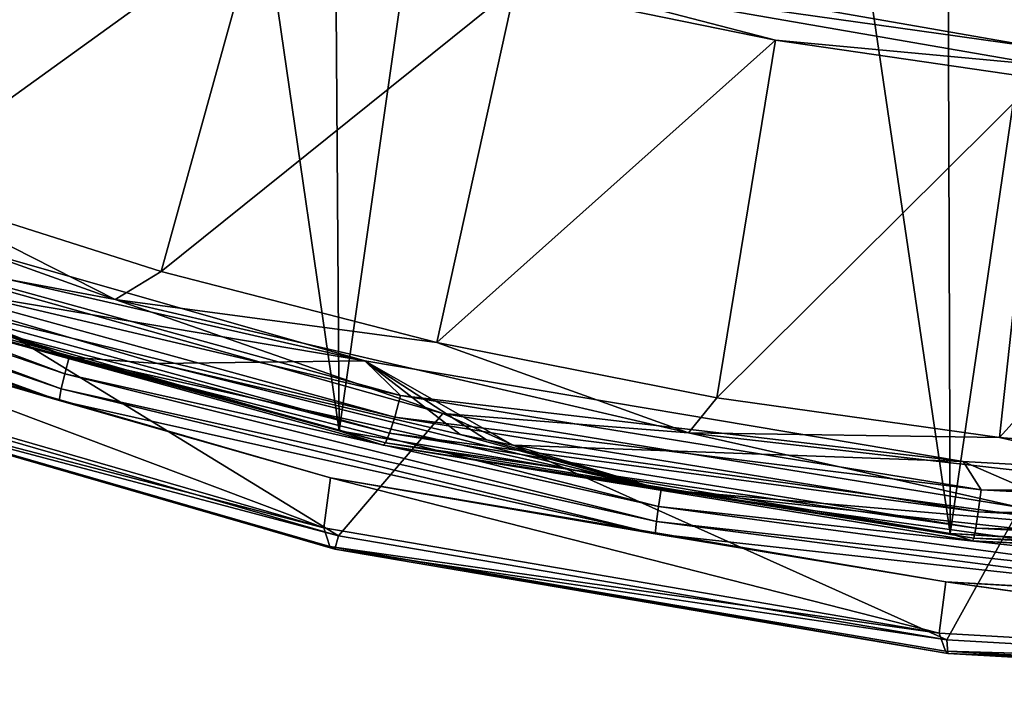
# Model space of a CAD drawing. Header units: metres. Extents: x -24 to 24, y -256 to 25.
# Tile 15 of 256: x -6.97 to -2.54, y -256.07 to -253.07. Entities that reach past the tile are written whole.
import ezdxf

# ---------------------------------------------------------------- set-up
doc = ezdxf.new("R2010")
doc.units = ezdxf.units.M
doc.layers.add('solid_DOMO_KURZ_SW0002', color=7, linetype='CONTINUOUS')

msp = doc.modelspace()

# ---------------------------------------------------------------- linework, layer by layer
at = {"layer": 'solid_DOMO_KURZ_SW0002'}
for points in [[(-6.967812, -245.065475, 178.381165), (-8.309704, -244.643814, 178.239014), (-8.209963, -254.150314, 147.20665)], [(-6.967812, -245.065475, 178.381165), (-8.209963, -254.150314, 147.20665), (-5.535779, -254.913849, 147.447403)], [(-5.602305, -245.412384, 178.498245), (-6.967812, -245.065475, 178.381165), (-5.535779, -254.913849, 147.447403)], [(-4.21804, -245.683334, 178.589767), (-5.602305, -245.412384, 178.498245), (-5.535779, -254.913849, 147.447403)], [(-4.21804, -245.683334, 178.589767), (-5.535779, -254.913849, 147.447403), (-2.786732, -255.376144, 147.593155)], [(-2.819851, -245.877441, 178.655396), (-4.21804, -245.683334, 178.589767), (-2.786732, -255.376144, 147.593155)], [(-1.412106, -245.994171, 178.69487), (-2.819851, -245.877441, 178.655396), (-2.786732, -255.376144, 147.593155)], [(-1.412106, -245.994171, 178.69487), (-2.786732, -255.376144, 147.593155), (0, -255.530945, 147.641968)], [(-7.028559, -252.23938, 139.892685), (-5.896584, -252.611877, 140.010132), (-7.556604, -253.809814, 141.902817)], [(-5.896584, -252.611877, 140.010132), (-6.336917, -254.197556, 142.02507), (-7.556604, -253.809814, 141.902817)], [(-5.896584, -252.611877, 140.010132), (-4.743105, -252.918503, 140.106812), (-6.336917, -254.197556, 142.02507)], [(-4.696085, -252.865036, 140.054932), (-4.704983, -252.785706, 140.018005), (-2.369138, -253.193817, 140.146683)], [(-2.343695, -252.99028, 140.083191), (-2.369138, -253.193817, 140.146683), (-4.704983, -252.785706, 140.018005)], [(-4.696085, -252.865036, 140.054932), (-3.572311, -253.158142, 140.182373), (-4.743105, -252.918503, 140.106812)], [(-2.365067, -253.269775, 140.182541), (-3.572311, -253.158142, 140.182373), (-4.696085, -252.865036, 140.054932)], [(-2.365067, -253.269775, 140.182541), (-4.696085, -252.865036, 140.054932), (-2.369138, -253.193817, 140.146683)], [(-4.743105, -252.918503, 140.106812), (-5.095558, -254.516617, 142.125671), (-6.336917, -254.197556, 142.02507)], [(-4.743105, -252.918503, 140.106812), (-3.572311, -253.158142, 140.182373), (-5.095558, -254.516617, 142.125671)], [(-3.572311, -253.158142, 140.182373), (-3.836754, -254.7659, 142.204269), (-5.095558, -254.516617, 142.125671)], [(-3.572311, -253.158142, 140.182373), (-2.388517, -253.329926, 140.236526), (-3.836754, -254.7659, 142.204269)], [(-2.365067, -253.269775, 140.182541), (-2.388517, -253.329926, 140.236526), (-3.572311, -253.158142, 140.182373)], [(-2.388517, -253.329926, 140.236526), (-2.564854, -254.94455, 142.26059), (-3.836754, -254.7659, 142.204269)], [(-2.388517, -253.329926, 140.236526), (-1.196258, -253.433212, 140.269104), (-2.564854, -254.94455, 142.26059)], [(-6.543554, -254.323807, 142.293274), (-7.596963, -254.125687, 142.501038), (-9.029879, -253.435211, 142.013123)], [(-7.556604, -253.809814, 141.902817), (-6.543554, -254.323807, 142.293274), (-9.029879, -253.435211, 142.013123)], [(-1.196258, -253.433212, 140.269104), (-1.284438, -255.051956, 142.294464), (-2.564854, -254.94455, 142.26059)], [(-9.352896, -253.773682, 146.51825), (-6.770153, -254.65802, 146.797089), (-9.325581, -253.701767, 146.532791)], [(-9.325581, -253.701767, 146.532791), (-6.750381, -254.583527, 146.810806), (-9.006572, -253.745529, 146.559341)], [(-6.770153, -254.65802, 146.797089), (-6.750381, -254.583527, 146.810806), (-9.325581, -253.701767, 146.532791)], [(-6.750381, -254.583527, 146.810806), (-7.693037, -254.216217, 146.707748), (-9.006572, -253.745529, 146.559341)], [(-9.374574, -253.838928, 146.480804), (-6.785845, -254.725327, 146.760284), (-9.352896, -253.773682, 146.51825)], [(-6.785845, -254.725327, 146.760284), (-6.770153, -254.65802, 146.797089), (-9.352896, -253.773682, 146.51825)], [(-7.556604, -253.809814, 141.902817), (-6.336917, -254.197556, 142.02507), (-6.543554, -254.323807, 142.293274)], [(-9.374574, -253.838928, 146.480804), (-9.38849, -253.891113, 146.424118), (-6.795918, -254.778824, 146.70401)], [(-9.374574, -253.838928, 146.480804), (-6.795918, -254.778824, 146.70401), (-6.785845, -254.725327, 146.760284)], [(-7.805502, -254.056, 146.674896), (-8.038058, -253.851578, 146.592773), (-5.419471, -254.599136, 146.828476)], [(-7.693037, -254.216217, 146.707748), (-5.419471, -254.599136, 146.828476), (-8.038058, -253.851578, 146.592773)], [(-6.795918, -254.778824, 146.70401), (-9.38849, -253.891113, 146.424118), (-8.265236, -254.350876, 146.488068)], [(-7.845183, -254.149277, 146.756195), (-7.805502, -254.056, 146.674896), (-5.258849, -254.755722, 146.895523)], [(-5.258849, -254.755722, 146.895523), (-7.805502, -254.056, 146.674896), (-5.419471, -254.599136, 146.828476)], [(-7.922236, -254.268707, 147.109711), (-5.535779, -254.913849, 147.447403), (-8.209963, -254.150314, 147.20665)], [(-7.596963, -254.125687, 142.501038), (-5.538115, -255.387329, 144.893097), (-8.19881, -254.617401, 144.65033)], [(-7.845183, -254.149277, 146.756195), (-5.285583, -254.852554, 146.977936), (-7.879314, -254.218628, 146.860641)], [(-7.845183, -254.149277, 146.756195), (-5.258849, -254.755722, 146.895523), (-5.285583, -254.852554, 146.977936)], [(-7.596963, -254.125687, 142.501038), (-5.069263, -254.836105, 142.725037), (-5.538115, -255.387329, 144.893097)], [(-6.543554, -254.323807, 142.293274), (-5.069263, -254.836105, 142.725037), (-7.596963, -254.125687, 142.501038)], [(-6.336917, -254.197556, 142.02507), (-5.095558, -254.516617, 142.125671), (-6.543554, -254.323807, 142.293274)], [(-7.879314, -254.218628, 146.860641), (-5.308579, -254.924957, 147.083344), (-7.90559, -254.259338, 146.981201)], [(-5.285583, -254.852554, 146.977936), (-5.308579, -254.924957, 147.083344), (-7.879314, -254.218628, 146.860641)], [(-6.352591, -254.612137, 146.832581), (-5.419471, -254.599136, 146.828476), (-7.693037, -254.216217, 146.707748)], [(-6.750381, -254.583527, 146.810806), (-6.352591, -254.612137, 146.832581), (-7.693037, -254.216217, 146.707748)], [(-7.90559, -254.259338, 146.981201), (-5.326282, -254.968033, 147.204651), (-7.922236, -254.268707, 147.109711)], [(-7.922236, -254.268707, 147.109711), (-5.337496, -254.978882, 147.333633), (-5.535779, -254.913849, 147.447403)], [(-5.326282, -254.968033, 147.204651), (-5.337496, -254.978882, 147.333633), (-7.922236, -254.268707, 147.109711)], [(-5.308579, -254.924957, 147.083344), (-5.326282, -254.968033, 147.204651), (-7.90559, -254.259338, 146.981201)], [(-3.96388, -254.92334, 142.4823), (-5.069263, -254.836105, 142.725037), (-6.543554, -254.323807, 142.293274)], [(-5.095558, -254.516617, 142.125671), (-3.96388, -254.92334, 142.4823), (-6.543554, -254.323807, 142.293274)], [(-8.265236, -254.350876, 146.488068), (-8.297783, -254.572327, 145.745895), (-5.604914, -255.350967, 145.991409)], [(-5.573969, -255.125168, 146.732208), (-8.265236, -254.350876, 146.488068), (-5.604914, -255.350967, 145.991409)], [(-6.795918, -254.778824, 146.70401), (-8.265236, -254.350876, 146.488068), (-5.573969, -255.125168, 146.732208)], [(-5.095558, -254.516617, 142.125671), (-3.836754, -254.7659, 142.204269), (-3.96388, -254.92334, 142.4823)], [(-5.604914, -255.350967, 145.991409), (-8.297783, -254.572327, 145.745895), (-8.269433, -254.65831, 145.38649)], [(-6.770153, -254.65802, 146.797089), (-4.098135, -255.25415, 146.985046), (-6.750381, -254.583527, 146.810806)], [(-6.750381, -254.583527, 146.810806), (-4.086167, -255.177902, 146.998215), (-6.352591, -254.612137, 146.832581)], [(-4.098135, -255.25415, 146.985046), (-4.086167, -255.177902, 146.998215), (-6.750381, -254.583527, 146.810806)], [(-4.991112, -254.93161, 146.933304), (-5.419471, -254.599136, 146.828476), (-6.352591, -254.612137, 146.832581)], [(-5.258849, -254.755722, 146.895523), (-5.419471, -254.599136, 146.828476), (-2.727586, -255.051697, 146.971176)], [(-4.753447, -254.979126, 146.948288), (-2.727586, -255.051697, 146.971176), (-5.419471, -254.599136, 146.828476)], [(-4.872343, -254.955658, 146.940887), (-5.419471, -254.599136, 146.828476), (-4.991112, -254.93161, 146.933304)], [(-4.753447, -254.979126, 146.948288), (-5.419471, -254.599136, 146.828476), (-4.872343, -254.955658, 146.940887)], [(-8.236217, -254.673599, 145.016403), (-8.19881, -254.617401, 144.65033), (-5.538115, -255.387329, 144.893097)], [(-4.086167, -255.177902, 146.998215), (-4.991112, -254.93161, 146.933304), (-6.352591, -254.612137, 146.832581)], [(-8.269433, -254.65831, 145.38649), (-8.236217, -254.673599, 145.016403), (-5.554692, -255.44696, 145.260239)], [(-5.577048, -255.434586, 145.631226), (-8.269433, -254.65831, 145.38649), (-5.554692, -255.44696, 145.260239)], [(-5.604914, -255.350967, 145.991409), (-8.269433, -254.65831, 145.38649), (-5.577048, -255.434586, 145.631226)], [(-5.554692, -255.44696, 145.260239), (-8.236217, -254.673599, 145.016403), (-5.538115, -255.387329, 144.893097)], [(-6.785845, -254.725327, 146.760284), (-4.107634, -255.32283, 146.948669), (-6.770153, -254.65802, 146.797089)], [(-4.107634, -255.32283, 146.948669), (-4.098135, -255.25415, 146.985046), (-6.770153, -254.65802, 146.797089)], [(-6.785845, -254.725327, 146.760284), (-6.795918, -254.778824, 146.70401), (-4.113731, -255.377213, 146.892685)], [(-6.785845, -254.725327, 146.760284), (-4.113731, -255.377213, 146.892685), (-4.107634, -255.32283, 146.948669)], [(-4.113731, -255.377213, 146.892685), (-6.795918, -254.778824, 146.70401), (-5.573969, -255.125168, 146.732208)], [(-5.285583, -254.852554, 146.977936), (-5.258849, -254.755722, 146.895523), (-2.646062, -255.179108, 147.029007)], [(-2.646062, -255.179108, 147.029007), (-5.258849, -254.755722, 146.895523), (-2.727586, -255.051697, 146.971176)], [(-3.836754, -254.7659, 142.204269), (-2.564854, -254.94455, 142.26059), (-3.96388, -254.92334, 142.4823)], [(-5.069263, -254.836105, 142.725037), (-2.801183, -255.854736, 145.040466), (-5.538115, -255.387329, 144.893097)], [(-5.285583, -254.852554, 146.977936), (-2.659514, -255.278091, 147.112106), (-5.308579, -254.924957, 147.083344)], [(-5.285583, -254.852554, 146.977936), (-2.646062, -255.179108, 147.029007), (-2.659514, -255.278091, 147.112106)], [(-5.069263, -254.836105, 142.725037), (-2.471751, -255.259048, 142.858383), (-2.801183, -255.854736, 145.040466)], [(-3.96388, -254.92334, 142.4823), (-2.471751, -255.259048, 142.858383), (-5.069263, -254.836105, 142.725037)], [(-5.337496, -254.978882, 147.333633), (-2.786732, -255.376144, 147.593155), (-5.535779, -254.913849, 147.447403)], [(-5.308579, -254.924957, 147.083344), (-2.671085, -255.352341, 147.218094), (-5.326282, -254.968033, 147.204651)], [(-2.659514, -255.278091, 147.112106), (-2.671085, -255.352341, 147.218094), (-5.308579, -254.924957, 147.083344)], [(-4.086167, -255.177902, 146.998215), (-4.872343, -254.955658, 146.940887), (-4.991112, -254.93161, 146.933304)], [(-4.086167, -255.177902, 146.998215), (-4.753447, -254.979126, 146.948288), (-4.872343, -254.955658, 146.940887)], [(-1.327659, -255.225266, 142.577469), (-2.471751, -255.259048, 142.858383), (-3.96388, -254.92334, 142.4823)], [(-2.564854, -254.94455, 142.26059), (-1.327659, -255.225266, 142.577469), (-3.96388, -254.92334, 142.4823)], [(-2.564854, -254.94455, 142.26059), (-1.284438, -255.051956, 142.294464), (-1.327659, -255.225266, 142.577469)], [(-5.326282, -254.968033, 147.204651), (-2.679992, -255.396851, 147.339844), (-5.337496, -254.978882, 147.333633)], [(-5.337496, -254.978882, 147.333633), (-2.685635, -255.4086, 147.469131), (-2.786732, -255.376144, 147.593155)], [(-2.679992, -255.396851, 147.339844), (-2.685635, -255.4086, 147.469131), (-5.337496, -254.978882, 147.333633)], [(-2.671085, -255.352341, 147.218094), (-2.679992, -255.396851, 147.339844), (-5.326282, -254.968033, 147.204651)], [(-2.029924, -255.354553, 147.066666), (-2.727586, -255.051697, 146.971176), (-4.753447, -254.979126, 146.948288)], [(-4.086167, -255.177902, 146.998215), (-2.029924, -255.354553, 147.066666), (-4.753447, -254.979126, 146.948288)], [(-2.646062, -255.179108, 147.029007), (-2.727586, -255.051697, 146.971176), (0, -255.20314, 147.018921)], [(-2.029924, -255.354553, 147.066666), (0, -255.20314, 147.018921), (-2.727586, -255.051697, 146.971176)], [(-5.573969, -255.125168, 146.732208), (-5.604914, -255.350967, 145.991409), (-2.834996, -255.823654, 146.140442)], [(-2.806234, -255.59404, 146.880035), (-5.573969, -255.125168, 146.732208), (-2.834996, -255.823654, 146.140442)], [(-4.113731, -255.377213, 146.892685), (-5.573969, -255.125168, 146.732208), (-2.806234, -255.59404, 146.880035)], [(-4.098135, -255.25415, 146.985046), (-1.372076, -255.554184, 147.079636), (-4.086167, -255.177902, 146.998215)], [(-4.086167, -255.177902, 146.998215), (-1.368069, -255.477066, 147.092545), (-2.029924, -255.354553, 147.066666)], [(-1.372076, -255.554184, 147.079636), (-1.368069, -255.477066, 147.092545), (-4.086167, -255.177902, 146.998215)], [(-2.659514, -255.278091, 147.112106), (-2.646062, -255.179108, 147.029007), (0, -255.320831, 147.0737)], [(0, -255.320831, 147.0737), (-2.646062, -255.179108, 147.029007), (0, -255.20314, 147.018921)], [(-4.107634, -255.32283, 146.948669), (-1.375256, -255.623566, 147.043488), (-4.098135, -255.25415, 146.985046)], [(-1.375256, -255.623566, 147.043488), (-1.372076, -255.554184, 147.079636), (-4.098135, -255.25415, 146.985046)], [(-2.471751, -255.259048, 142.858383), (-0.026185, -256.013184, 145.090424), (-2.801183, -255.854736, 145.040466)], [(-2.659514, -255.278091, 147.112106), (0, -255.420532, 147.157013), (-2.671085, -255.352341, 147.218094)], [(-2.659514, -255.278091, 147.112106), (0, -255.320831, 147.0737), (0, -255.420532, 147.157013)], [(-2.834996, -255.823654, 146.140442), (-5.604914, -255.350967, 145.991409), (-5.577048, -255.434586, 145.631226)], [(-4.107634, -255.32283, 146.948669), (-4.113731, -255.377213, 146.892685), (-1.377298, -255.678391, 146.98764)], [(-4.107634, -255.32283, 146.948669), (-1.377298, -255.678391, 146.98764), (-1.375256, -255.623566, 147.043488)], [(-2.671085, -255.352341, 147.218094), (0, -255.495407, 147.263214), (-2.679992, -255.396851, 147.339844)], [(0, -255.420532, 147.157013), (0, -255.495407, 147.263214), (-2.671085, -255.352341, 147.218094)], [(-5.554692, -255.44696, 145.260239), (-5.538115, -255.387329, 144.893097), (-2.801183, -255.854736, 145.040466)], [(-1.377298, -255.678391, 146.98764), (-4.113731, -255.377213, 146.892685), (-2.806234, -255.59404, 146.880035)], [(0, -255.552444, 147.514481), (0, -255.530945, 147.641968), (-2.786732, -255.376144, 147.593155)], [(-2.685635, -255.4086, 147.469131), (0, -255.552444, 147.514481), (-2.786732, -255.376144, 147.593155)], [(-2.679992, -255.396851, 147.339844), (0, -255.54039, 147.385101), (-2.685635, -255.4086, 147.469131)], [(0, -255.54039, 147.385101), (0, -255.552444, 147.514481), (-2.685635, -255.4086, 147.469131)], [(0, -255.495407, 147.263214), (0, -255.54039, 147.385101), (-2.679992, -255.396851, 147.339844)], [(-5.577048, -255.434586, 145.631226), (-5.554692, -255.44696, 145.260239), (-2.796617, -255.915268, 145.407883)], [(-2.807843, -255.904678, 145.779419), (-5.577048, -255.434586, 145.631226), (-2.796617, -255.915268, 145.407883)], [(-2.834996, -255.823654, 146.140442), (-5.577048, -255.434586, 145.631226), (-2.807843, -255.904678, 145.779419)], [(-2.796617, -255.915268, 145.407883), (-5.554692, -255.44696, 145.260239), (-2.801183, -255.854736, 145.040466)], [(-2.806234, -255.59404, 146.880035), (-2.834996, -255.823654, 146.140442), (-0.026105, -255.983902, 146.190964)], [(-2.806234, -255.59404, 146.880035), (-0.026105, -255.983902, 146.190964), (-0.013053, -255.983902, 146.190964)], [(-2.806234, -255.59404, 146.880035), (-0.013053, -255.983902, 146.190964), (0, -255.983917, 146.190964)], [(-2.806234, -255.59404, 146.880035), (0, -255.983917, 146.190964), (0, -255.751038, 146.92955)], [(-1.377298, -255.678391, 146.98764), (-2.806234, -255.59404, 146.880035), (0, -255.751038, 146.92955)], [(-0.026105, -255.983902, 146.190964), (-2.834996, -255.823654, 146.140442), (-2.807843, -255.904678, 145.779419)], [(-2.796617, -255.915268, 145.407883), (-2.801183, -255.854736, 145.040466), (-0.026185, -256.013184, 145.090424)], [(-2.807843, -255.904678, 145.779419), (-2.796617, -255.915268, 145.407883), (0, -256.072113, 145.457321)], [(0.000038, -256.062103, 145.829025), (-2.807843, -255.904678, 145.779419), (0, -256.072113, 145.457321)], [(-0.026105, -255.983902, 146.190964), (-2.807843, -255.904678, 145.779419), (0.000038, -256.062103, 145.829025)], [(0, -256.072113, 145.457321), (-2.796617, -255.915268, 145.407883), (-0.026185, -256.013184, 145.090424)]]:
    msp.add_3dface(points, dxfattribs=at)

doc.saveas('drawing.dxf')
